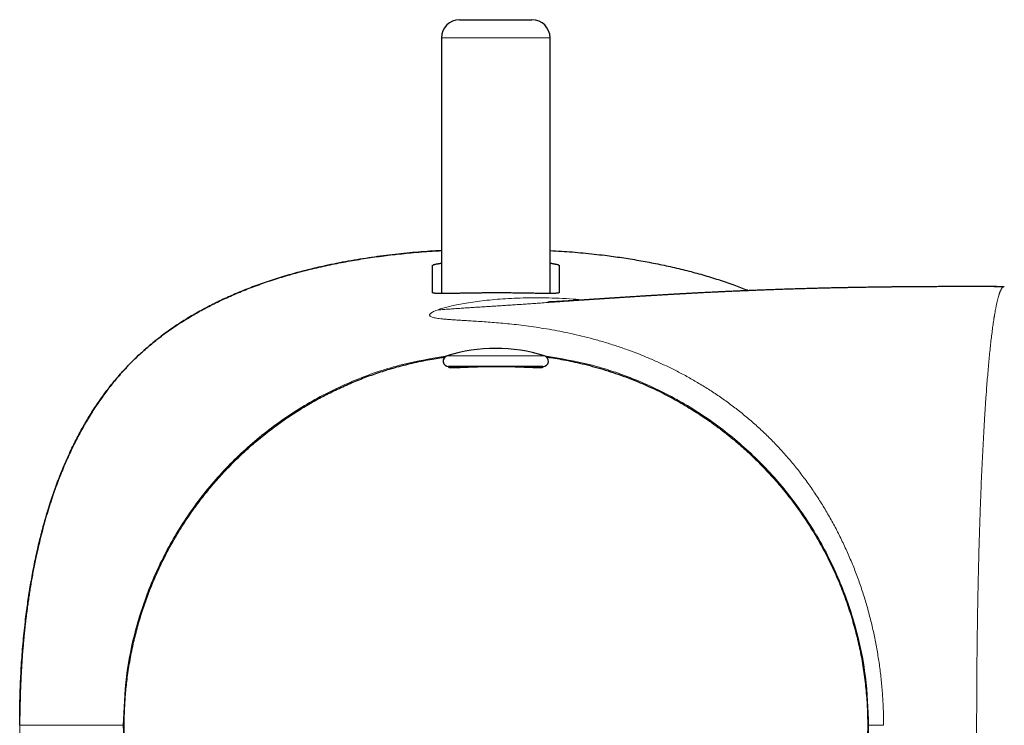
# Model space of a CAD drawing. Header units: millimetres. Extents: x 8 to 709, y 12 to 626.
# Tile 10 of 44: x 315 to 370, y 295 to 334. Entities that reach past the tile are written whole.
import ezdxf

# ---------------------------------------------------------------- set-up
doc = ezdxf.new("R2010")
doc.units = ezdxf.units.MM

msp = doc.modelspace()

# ---------------------------------------------------------------- linework, layer by layer
at = {"color": 7, "linetype": 'Continuous', "lineweight": 30}
for p, q in [((339.43, 333.946), (343.43, 333.946)), ((338.43, 332.946), (338.43, 318.809)), ((344.43, 318.811), (344.43, 332.946)), ((337.93, 318.86), (337.93, 320.361)), ((344.93, 320.363), (344.93, 318.863)), ((368.981, 319.195), (369.534, 319.195)), ((344.038, 314.777), (338.823, 314.777)), ((315.115, 294.95), (315.115, 294.95))]:
    msp.add_line(p, q, dxfattribs=at)
at = {"color": 8, "linetype": 'Continuous', "lineweight": 0}
for p, q in [((344.43, 332.946), (338.43, 332.946)), ((368.979, 319.195), (368.981, 319.195)), ((369.536, 319.195), (369.534, 319.195)), ((344.128, 315.363), (338.733, 315.363)), ((315.115, 294.95), (320.838, 294.948)), ((362.037, 294.95), (362.862, 294.944))]:
    msp.add_line(p, q, dxfattribs=at)
at = {"color": 7, "linetype": 'Continuous', "lineweight": 30}
for centre, radius, start, end in [((339.43, 332.946), 1, 90, 180), ((343.43, 332.946), 1, 0, 90), ((341.43, 306.777), 9, 72.5584, 107.4416), ((338.823, 315.077), 0.3, 107.4416, 270), ((344.038, 315.077), 0.3, 270, 72.5584), ((338.97, 314.477), 0.3, 49.2694, 90), ((343.891, 314.477), 0.3, 90, 130.4955)]:
    msp.add_arc(centre, radius, start, end, dxfattribs=at)
for points, knots in [([(315.115, 294.95), (315.118, 295.351), (315.122, 296.153), (315.162, 297.356), (315.229, 298.557), (315.327, 299.757), (315.448, 300.869), (315.586, 301.893), (315.735, 302.828), (315.907, 303.76), (316.105, 304.687), (316.325, 305.592), (316.568, 306.475), (316.833, 307.334), (317.127, 308.184), (317.452, 309.024), (317.808, 309.851), (318.18, 310.625), (318.564, 311.346), (318.953, 312.015), (319.371, 312.667), (319.818, 313.301), (320.294, 313.913), (320.801, 314.501), (321.336, 315.063), (321.899, 315.598), (322.488, 316.105), (323.1, 316.581), (323.734, 317.027), (324.388, 317.443), (325.057, 317.832), (325.778, 318.214), (326.553, 318.585), (327.38, 318.942), (328.22, 319.266), (329.07, 319.56), (329.93, 319.824), (330.831, 320.071), (331.774, 320.298), (332.758, 320.504), (333.747, 320.683), (334.74, 320.835), (335.735, 320.963), (336.793, 321.072), (337.692, 321.147), (338.258, 321.176), (338.43, 321.185)], [0, 0, 0, 0, 0.029971, 0.059954, 0.089945, 0.119945, 0.149959, 0.173551, 0.197148, 0.220751, 0.244367, 0.268, 0.290391, 0.312792, 0.335207, 0.357637, 0.38008, 0.402539, 0.421811, 0.441102, 0.460403, 0.47971, 0.499025, 0.518357, 0.537702, 0.557052, 0.576395, 0.595721, 0.615029, 0.634325, 0.653608, 0.672876, 0.695343, 0.717794, 0.740224, 0.762632, 0.785029, 0.807418, 0.832486, 0.857539, 0.882572, 0.907592, 0.932605, 0.957613, 0.98708, 1, 1, 1, 1]), ([(338.43, 321.186), (338.218, 321.173), (337.792, 321.147), (337.153, 321.098), (336.511, 321.04), (335.864, 320.973), (335.215, 320.894), (334.567, 320.806), (333.921, 320.706), (333.276, 320.596), (332.633, 320.474), (332.048, 320.353), (331.519, 320.233), (331.047, 320.119), (330.576, 319.998), (330.108, 319.869), (329.642, 319.733), (329.187, 319.591), (328.743, 319.444), (328.311, 319.292), (327.882, 319.133), (327.455, 318.965), (327.045, 318.795), (326.651, 318.622), (326.272, 318.448), (325.897, 318.266), (325.525, 318.077), (325.158, 317.881), (324.794, 317.677), (324.445, 317.471), (324.11, 317.264), (323.79, 317.056), (323.474, 316.841), (323.162, 316.618), (322.857, 316.389), (322.547, 316.144), (322.235, 315.885), (321.921, 315.609), (321.615, 315.325), (321.316, 315.033), (321.025, 314.734), (320.742, 314.426), (320.476, 314.12), (320.225, 313.816), (319.988, 313.516), (319.759, 313.21), (319.537, 312.898), (319.322, 312.582), (319.108, 312.252), (318.895, 311.907), (318.684, 311.547), (318.48, 311.183), (318.285, 310.815), (318.097, 310.443), (317.916, 310.067), (317.737, 309.676), (317.56, 309.268), (317.386, 308.844), (317.221, 308.417), (317.063, 307.987), (316.903, 307.527), (316.744, 307.037), (316.585, 306.516), (316.437, 305.993), (316.298, 305.467), (316.169, 304.938), (316.061, 304.466), (315.972, 304.049), (315.9, 303.692), (315.832, 303.338), (315.769, 302.99), (315.711, 302.65), (315.656, 302.316), (315.605, 301.98), (315.556, 301.64), (315.52, 301.374), (315.495, 301.186), (315.481, 301.072), (315.465, 300.95), (315.45, 300.821), (315.432, 300.671), (315.412, 300.499), (315.391, 300.303), (315.369, 300.095), (315.347, 299.875), (315.325, 299.643), (315.303, 299.399), (315.281, 299.144), (315.26, 298.876), (315.24, 298.597), (315.22, 298.306), (315.202, 298.002), (315.185, 297.687), (315.169, 297.36), (315.156, 297.031), (315.144, 296.701), (315.135, 296.37), (315.128, 296.029), (315.123, 295.72), (315.121, 295.524), (315.12, 295.445)], [0, 0, 0, 0, 0.016124, 0.032299, 0.048473, 0.064975, 0.081477, 0.097977, 0.114478, 0.130979, 0.147483, 0.163992, 0.17625, 0.188508, 0.200766, 0.213023, 0.225279, 0.237534, 0.249088, 0.260644, 0.272201, 0.283762, 0.295326, 0.30584, 0.316354, 0.326869, 0.337383, 0.347898, 0.358415, 0.368932, 0.378575, 0.388219, 0.397864, 0.407511, 0.417161, 0.426815, 0.43735, 0.447887, 0.458426, 0.468966, 0.479505, 0.490042, 0.500575, 0.510226, 0.519873, 0.529519, 0.539166, 0.548813, 0.55846, 0.568984, 0.579508, 0.590029, 0.600546, 0.61106, 0.621572, 0.632082, 0.643643, 0.655204, 0.666764, 0.678324, 0.689882, 0.703611, 0.717339, 0.731068, 0.744796, 0.758524, 0.77225, 0.781493, 0.790732, 0.799846, 0.808764, 0.817487, 0.826014, 0.834345, 0.843265, 0.851949, 0.854685, 0.857597, 0.860692, 0.863972, 0.867434, 0.872117, 0.877098, 0.882377, 0.887955, 0.89383, 0.900003, 0.906475, 0.913244, 0.920312, 0.927677, 0.935341, 0.943302, 0.951562, 0.960119, 0.968224, 0.97658, 0.985186, 0.994041, 1, 1, 1, 1]), ([(344.43, 321.185), (344.641, 321.174), (345.252, 321.143), (346.263, 321.058), (347.375, 320.937), (348.398, 320.798), (349.333, 320.647), (350.265, 320.474), (351.192, 320.276), (352.097, 320.056), (352.979, 319.814), (353.838, 319.547), (354.648, 319.269), (355.166, 319.065), (355.404, 318.97)], [0, 0, 0, 0, 0.056257, 0.163321, 0.270435, 0.354632, 0.438855, 0.523101, 0.607371, 0.691676, 0.771568, 0.851537, 0.931558, 1, 1, 1, 1]), ([(337.93, 320.361), (337.931, 320.364), (337.933, 320.37), (337.947, 320.381), (337.971, 320.393), (338.007, 320.406), (338.055, 320.42), (338.118, 320.435), (338.171, 320.446), (338.204, 320.453), (338.212, 320.454), (338.22, 320.456), (338.23, 320.458), (338.24, 320.46), (338.251, 320.462), (338.272, 320.465), (338.303, 320.471), (338.347, 320.478), (338.39, 320.485), (338.419, 320.49), (338.43, 320.491)], [0, 0, 0, 0, 0.091329, 0.18674, 0.286235, 0.389814, 0.497478, 0.609229, 0.725066, 0.734953, 0.745721, 0.75737, 0.769901, 0.783313, 0.797606, 0.812781, 0.859053, 0.91199, 0.964887, 1, 1, 1, 1]), ([(344.43, 320.493), (344.444, 320.491), (344.478, 320.486), (344.525, 320.478), (344.571, 320.471), (344.609, 320.464), (344.639, 320.458), (344.66, 320.454), (344.676, 320.451), (344.689, 320.448), (344.701, 320.446), (344.713, 320.443), (344.725, 320.441), (344.736, 320.438), (344.747, 320.436), (344.775, 320.43), (344.814, 320.42), (344.856, 320.407), (344.889, 320.395), (344.913, 320.384), (344.928, 320.373), (344.93, 320.366), (344.93, 320.363)], [0, 0, 0, 0, 0.041954, 0.103534, 0.157386, 0.203512, 0.241909, 0.272578, 0.290817, 0.308954, 0.326989, 0.344923, 0.362754, 0.380483, 0.398111, 0.415637, 0.523451, 0.616316, 0.705974, 0.808525, 0.906533, 1, 1, 1, 1]), ([(368.981, 319.195), (368.968, 319.195), (368.943, 319.195), (368.895, 319.195), (368.841, 319.195), (368.782, 319.195), (368.718, 319.195), (368.651, 319.195), (368.582, 319.195), (368.512, 319.195), (368.441, 319.195), (368.369, 319.195), (368.253, 319.195), (368.091, 319.195), (367.888, 319.195), (367.685, 319.194), (367.48, 319.194), (367.266, 319.194), (367.042, 319.193), (366.809, 319.193), (366.567, 319.192), (366.315, 319.192), (366.088, 319.191), (365.891, 319.19), (365.73, 319.189), (365.574, 319.189), (365.424, 319.188), (365.267, 319.187), (365.106, 319.186), (364.941, 319.185), (364.785, 319.184), (364.639, 319.183), (364.524, 319.182), (364.438, 319.182), (364.38, 319.181), (364.329, 319.181), (364.284, 319.18), (364.245, 319.18), (364.213, 319.18), (364.185, 319.18), (364.153, 319.179), (364.112, 319.179), (364.059, 319.178), (363.997, 319.178), (363.925, 319.177), (363.844, 319.176), (363.756, 319.176), (363.662, 319.175), (363.566, 319.174), (363.47, 319.173), (363.374, 319.172), (363.199, 319.17), (362.947, 319.167), (362.622, 319.163), (362.308, 319.159), (362.04, 319.155), (361.816, 319.151), (361.627, 319.148), (361.434, 319.145), (361.232, 319.141), (361.013, 319.137), (360.777, 319.133), (360.522, 319.128), (360.258, 319.122), (359.984, 319.116), (359.701, 319.109), (359.407, 319.102), (359.105, 319.094), (358.78, 319.086), (358.434, 319.076), (358.064, 319.065), (357.684, 319.053), (357.293, 319.041), (356.892, 319.027), (356.529, 319.014), (356.211, 319.002), (355.942, 318.992), (355.683, 318.981), (355.433, 318.971), (355.191, 318.961), (354.958, 318.951), (354.722, 318.941), (354.484, 318.931), (354.245, 318.92), (354.017, 318.909), (353.8, 318.899), (353.595, 318.889), (353.403, 318.88), (353.226, 318.871), (353.061, 318.863), (352.907, 318.855), (352.761, 318.847), (352.633, 318.841), (352.52, 318.835), (352.42, 318.829), (352.323, 318.824), (352.224, 318.819), (352.139, 318.814), (352.067, 318.81), (352.01, 318.807), (351.952, 318.804), (351.895, 318.801), (351.842, 318.798), (351.797, 318.796), (351.76, 318.794), (351.725, 318.792), (351.684, 318.789), (351.633, 318.786), (351.57, 318.783), (351.503, 318.779), (351.433, 318.775), (351.362, 318.771), (351.286, 318.767), (351.21, 318.763), (351.087, 318.756), (350.92, 318.746), (350.713, 318.734), (350.544, 318.724), (350.41, 318.716), (350.312, 318.71), (350.22, 318.704), (350.138, 318.699), (350.066, 318.695), (350.002, 318.691), (349.949, 318.688), (349.903, 318.685), (349.859, 318.682), (349.809, 318.679), (349.752, 318.676), (349.688, 318.672), (349.617, 318.667), (349.541, 318.663), (349.46, 318.658), (349.364, 318.652), (349.251, 318.644), (349.149, 318.638), (349.071, 318.633), (349.022, 318.63), (348.979, 318.627), (348.945, 318.625), (348.919, 318.623), (348.901, 318.622), (348.883, 318.621), (348.863, 318.62), (348.838, 318.618), (348.807, 318.616), (348.772, 318.614), (348.712, 318.61), (348.631, 318.605), (348.531, 318.599), (348.435, 318.592), (348.352, 318.587), (348.282, 318.582), (348.226, 318.579), (348.179, 318.576), (348.14, 318.573), (348.108, 318.571), (348.079, 318.569), (348.063, 318.568), (348.055, 318.568)], [0, 0, 0, 0, 0.002999, 0.005849, 0.00866, 0.01155, 0.014546, 0.017756, 0.021025, 0.024334, 0.027682, 0.031069, 0.034496, 0.044122, 0.054045, 0.06327, 0.072944, 0.083065, 0.093634, 0.104648, 0.116108, 0.128011, 0.140356, 0.148253, 0.155902, 0.16327, 0.170358, 0.177166, 0.185427, 0.193235, 0.200591, 0.207496, 0.21395, 0.216944, 0.219679, 0.222108, 0.224234, 0.226055, 0.227572, 0.22879, 0.230047, 0.23211, 0.234615, 0.237561, 0.240948, 0.244776, 0.249044, 0.25347, 0.258064, 0.262619, 0.267135, 0.271612, 0.287474, 0.302827, 0.317671, 0.332008, 0.340762, 0.349533, 0.358691, 0.36824, 0.378178, 0.389724, 0.401747, 0.414242, 0.427204, 0.440628, 0.454507, 0.468836, 0.483606, 0.500583, 0.51809, 0.536112, 0.554638, 0.573653, 0.59314, 0.606286, 0.61901, 0.631312, 0.643195, 0.654664, 0.665722, 0.676373, 0.68829, 0.699666, 0.710506, 0.720818, 0.730607, 0.739879, 0.748154, 0.75598, 0.763363, 0.770306, 0.776814, 0.781769, 0.78645, 0.791093, 0.795814, 0.800614, 0.803341, 0.806092, 0.808868, 0.811667, 0.814329, 0.816491, 0.818145, 0.819587, 0.821555, 0.824047, 0.827062, 0.830596, 0.833734, 0.837189, 0.840908, 0.844611, 0.848256, 0.85876, 0.868755, 0.878251, 0.883295, 0.888158, 0.8926, 0.896576, 0.900089, 0.903143, 0.905834, 0.907852, 0.909903, 0.912313, 0.915101, 0.918265, 0.921736, 0.925525, 0.929483, 0.933594, 0.939715, 0.946139, 0.948745, 0.951265, 0.953387, 0.955099, 0.956282, 0.95714, 0.957881, 0.958862, 0.960091, 0.961567, 0.963288, 0.965253, 0.970276, 0.975164, 0.979853, 0.984344, 0.987228, 0.989994, 0.992603, 0.994486, 0.99633, 0.99816, 1, 1, 1, 1]), ([(369.103, 319.195), (369.097, 319.195), (369.071, 319.195), (369.029, 319.195), (368.997, 319.195), (368.981, 319.195)], [0, 0, 0, 0, 0.149447, 0.585886, 1, 1, 1, 1]), ([(344.93, 318.863), (344.929, 318.859), (344.927, 318.852), (344.906, 318.842), (344.872, 318.834), (344.824, 318.827), (344.761, 318.821), (344.683, 318.816), (344.591, 318.813), (344.484, 318.811), (344.362, 318.81), (344.225, 318.81), (344.074, 318.812), (343.919, 318.815), (343.765, 318.818), (343.615, 318.821), (343.458, 318.823), (343.295, 318.826), (343.126, 318.829), (342.951, 318.831), (342.767, 318.834), (342.576, 318.837), (342.379, 318.839), (342.183, 318.84), (341.99, 318.842), (341.801, 318.843), (341.615, 318.843), (341.456, 318.843), (341.324, 318.843), (341.218, 318.843), (341.114, 318.843), (341.011, 318.842), (340.911, 318.842), (340.813, 318.841), (340.718, 318.84), (340.592, 318.839), (340.438, 318.838), (340.261, 318.835), (340.107, 318.833), (339.974, 318.83), (339.859, 318.828), (339.745, 318.826), (339.634, 318.824), (339.525, 318.822), (339.399, 318.82), (339.257, 318.817), (339.102, 318.815), (338.97, 318.813), (338.857, 318.811), (338.764, 318.81), (338.676, 318.809), (338.596, 318.809), (338.521, 318.809), (338.439, 318.809), (338.354, 318.809), (338.27, 318.811), (338.205, 318.813), (338.156, 318.815), (338.118, 318.817), (338.084, 318.82), (338.053, 318.823), (338.026, 318.826), (338.002, 318.829), (337.976, 318.834), (337.952, 318.841), (337.934, 318.85), (337.932, 318.857), (337.93, 318.86)], [0, 0, 0, 0, 0.019579, 0.039382, 0.059409, 0.079662, 0.100141, 0.120847, 0.14178, 0.162941, 0.184331, 0.20595, 0.227799, 0.249879, 0.267737, 0.285594, 0.303452, 0.321309, 0.339166, 0.357024, 0.374881, 0.394101, 0.412866, 0.431177, 0.449034, 0.466436, 0.483384, 0.499878, 0.509705, 0.519378, 0.528887, 0.538233, 0.547415, 0.556434, 0.565289, 0.57398, 0.591659, 0.608619, 0.624862, 0.636516, 0.648176, 0.659836, 0.671496, 0.683156, 0.694815, 0.713136, 0.731456, 0.749776, 0.762905, 0.77573, 0.788253, 0.800474, 0.812391, 0.824007, 0.841647, 0.858541, 0.874689, 0.88486, 0.895005, 0.905124, 0.915218, 0.925287, 0.935331, 0.945349, 0.96365, 0.981866, 1, 1, 1, 1]), ([(348.055, 318.568), (348.039, 318.567), (348.009, 318.565), (347.958, 318.561), (347.903, 318.558), (347.844, 318.554), (347.783, 318.55), (347.723, 318.546), (347.665, 318.542), (347.61, 318.539), (347.56, 318.535), (347.514, 318.532), (347.473, 318.53), (347.437, 318.527), (347.402, 318.525), (347.363, 318.522), (347.315, 318.519), (347.262, 318.516), (347.214, 318.512), (347.171, 318.51), (347.137, 318.507), (347.1, 318.505), (347.063, 318.503), (347.026, 318.5), (346.993, 318.498), (346.965, 318.496), (346.944, 318.495), (346.926, 318.494), (346.908, 318.492), (346.887, 318.491), (346.864, 318.49), (346.838, 318.488), (346.787, 318.484), (346.71, 318.479), (346.629, 318.474), (346.571, 318.47), (346.539, 318.468), (346.514, 318.467), (346.493, 318.465), (346.467, 318.464), (346.435, 318.461), (346.396, 318.459), (346.356, 318.456), (346.315, 318.454), (346.274, 318.451), (346.232, 318.448), (346.192, 318.446), (346.158, 318.444), (346.115, 318.441), (346.061, 318.437), (345.997, 318.433), (345.932, 318.429), (345.865, 318.425), (345.797, 318.421), (345.74, 318.417), (345.697, 318.414), (345.666, 318.412), (345.639, 318.411), (345.612, 318.409), (345.583, 318.407), (345.549, 318.405), (345.512, 318.403), (345.472, 318.4), (345.433, 318.398), (345.397, 318.396), (345.364, 318.394), (345.324, 318.391), (345.273, 318.388), (345.218, 318.385), (345.164, 318.382), (345.109, 318.379), (345.062, 318.376), (345.023, 318.374), (344.991, 318.372), (344.959, 318.37), (344.929, 318.368), (344.897, 318.367), (344.862, 318.365), (344.826, 318.363), (344.79, 318.361), (344.764, 318.36), (344.746, 318.359), (344.735, 318.358), (344.722, 318.357), (344.709, 318.357), (344.698, 318.356), (344.689, 318.356), (344.681, 318.355), (344.673, 318.355), (344.662, 318.354), (344.65, 318.354), (344.639, 318.353), (344.63, 318.353), (344.622, 318.352), (344.613, 318.352), (344.602, 318.351), (344.59, 318.351), (344.577, 318.35), (344.566, 318.349), (344.557, 318.349), (344.548, 318.349), (344.538, 318.348), (344.528, 318.348), (344.52, 318.347), (344.513, 318.347), (344.507, 318.347), (344.502, 318.346), (344.495, 318.346), (344.488, 318.346), (344.48, 318.345), (344.471, 318.345), (344.463, 318.345), (344.454, 318.344), (344.445, 318.344), (344.435, 318.343), (344.427, 318.343), (344.42, 318.343), (344.415, 318.343), (344.409, 318.342), (344.403, 318.342), (344.397, 318.342), (344.392, 318.342), (344.388, 318.341), (344.384, 318.341), (344.38, 318.341), (344.376, 318.341), (344.371, 318.341), (344.366, 318.341), (344.362, 318.34), (344.358, 318.34), (344.355, 318.34), (344.353, 318.34), (344.351, 318.34), (344.349, 318.34), (344.346, 318.34), (344.343, 318.34), (344.338, 318.339), (344.334, 318.339), (344.33, 318.339), (344.327, 318.339), (344.324, 318.339), (344.322, 318.339), (344.32, 318.339), (344.317, 318.339), (344.315, 318.339), (344.313, 318.339), (344.31, 318.339), (344.308, 318.338), (344.306, 318.338), (344.304, 318.338), (344.303, 318.338), (344.302, 318.338), (344.302, 318.338), (344.302, 318.338)], [0, 0, 0, 0, 0.010026, 0.019889, 0.029867, 0.039924, 0.050164, 0.060183, 0.069775, 0.078946, 0.087209, 0.095035, 0.101925, 0.10778, 0.112797, 0.119838, 0.128109, 0.137611, 0.148172, 0.154079, 0.160241, 0.166657, 0.173326, 0.180229, 0.186433, 0.191212, 0.194878, 0.197735, 0.200973, 0.204712, 0.20895, 0.213686, 0.218912, 0.236653, 0.255777, 0.263212, 0.269058, 0.273288, 0.276988, 0.28124, 0.287639, 0.294974, 0.303213, 0.310539, 0.318446, 0.326899, 0.334723, 0.34132, 0.347009, 0.359869, 0.372755, 0.385334, 0.399165, 0.413924, 0.427572, 0.434758, 0.441259, 0.446987, 0.452299, 0.458703, 0.466292, 0.474392, 0.483702, 0.492886, 0.501243, 0.508686, 0.516105, 0.530237, 0.544379, 0.557164, 0.571635, 0.586412, 0.594795, 0.60506, 0.612841, 0.621402, 0.631712, 0.641014, 0.654123, 0.665486, 0.676312, 0.680156, 0.684273, 0.688824, 0.693772, 0.698065, 0.701275, 0.703639, 0.706762, 0.710937, 0.715861, 0.720267, 0.724016, 0.727263, 0.730529, 0.735135, 0.740638, 0.746931, 0.751733, 0.755098, 0.759615, 0.764925, 0.769626, 0.773577, 0.776809, 0.779742, 0.782779, 0.785711, 0.789587, 0.794625, 0.799241, 0.804152, 0.808746, 0.815255, 0.821818, 0.82726, 0.831825, 0.834814, 0.838862, 0.844007, 0.848952, 0.852828, 0.855734, 0.858685, 0.861857, 0.865454, 0.869641, 0.874699, 0.879227, 0.882784, 0.885382, 0.887634, 0.889893, 0.892159, 0.895153, 0.899414, 0.905271, 0.911691, 0.916941, 0.921356, 0.925304, 0.928897, 0.933008, 0.937599, 0.942759, 0.948554, 0.954604, 0.959842, 0.96751, 0.97477, 0.982229, 0.990624, 1, 1, 1, 1]), ([(324.924, 282.746), (324.833, 282.871), (324.644, 283.129), (324.369, 283.53), (324.107, 283.931), (323.864, 284.323), (323.638, 284.705), (323.42, 285.091), (323.21, 285.482), (323.01, 285.878), (322.817, 286.278), (322.634, 286.682), (322.462, 287.083), (322.302, 287.481), (322.152, 287.875), (322.011, 288.272), (321.878, 288.672), (321.753, 289.075), (321.629, 289.504), (321.509, 289.96), (321.393, 290.444), (321.29, 290.93), (321.201, 291.401), (321.126, 291.856), (321.064, 292.295), (321.011, 292.736), (320.967, 293.178), (320.933, 293.62), (320.909, 294.063), (320.894, 294.506), (320.889, 294.943), (320.894, 295.372), (320.907, 295.793), (320.928, 296.214), (320.959, 296.635), (320.998, 297.055), (321.049, 297.499), (321.113, 297.966), (321.192, 298.457), (321.283, 298.946), (321.382, 299.415), (321.488, 299.864), (321.599, 300.293), (321.72, 300.72), (321.849, 301.144), (321.988, 301.566), (322.136, 301.984), (322.292, 302.399), (322.455, 302.804), (322.624, 303.198), (322.798, 303.583), (322.979, 303.963), (323.168, 304.34), (323.365, 304.713), (323.582, 305.104), (323.82, 305.511), (324.081, 305.934), (324.352, 306.35), (324.623, 306.745), (324.893, 307.12), (325.16, 307.474), (325.435, 307.822), (325.717, 308.165), (326.006, 308.501), (326.302, 308.831), (326.606, 309.155), (326.931, 309.487), (327.278, 309.825), (327.649, 310.17), (328.028, 310.505), (328.415, 310.831), (328.807, 311.145), (329.205, 311.448), (329.608, 311.739), (330.017, 312.021), (330.418, 312.283), (330.81, 312.526), (331.192, 312.752), (331.579, 312.969), (331.97, 313.178), (332.366, 313.379), (332.766, 313.571), (333.17, 313.754), (333.571, 313.926), (333.969, 314.086), (334.363, 314.236), (334.76, 314.377), (335.16, 314.511), (335.563, 314.636), (335.992, 314.759), (336.449, 314.88), (336.932, 314.995), (337.418, 315.098), (337.889, 315.187), (338.291, 315.254), (338.531, 315.287), (338.624, 315.3)], [0, 0, 0, 0, 0.010888, 0.022575, 0.034263, 0.044699, 0.055134, 0.06557, 0.076006, 0.086441, 0.096876, 0.107311, 0.117745, 0.127661, 0.137577, 0.147493, 0.157409, 0.167326, 0.177243, 0.18893, 0.200618, 0.212306, 0.223994, 0.23443, 0.244865, 0.255301, 0.265737, 0.276172, 0.286607, 0.297043, 0.307479, 0.317396, 0.327315, 0.337233, 0.347152, 0.357071, 0.36699, 0.378681, 0.39037, 0.402059, 0.413747, 0.424183, 0.434617, 0.445052, 0.455486, 0.46592, 0.476354, 0.486788, 0.497222, 0.507139, 0.517055, 0.526972, 0.536889, 0.546807, 0.556724, 0.568412, 0.5801, 0.591787, 0.603474, 0.613908, 0.624342, 0.634776, 0.64521, 0.655643, 0.666077, 0.67651, 0.686944, 0.698842, 0.710741, 0.722639, 0.734538, 0.746437, 0.758123, 0.76981, 0.781497, 0.793183, 0.803618, 0.814053, 0.824488, 0.834923, 0.845358, 0.855793, 0.866228, 0.876663, 0.88658, 0.896497, 0.906413, 0.91633, 0.926247, 0.936165, 0.947853, 0.959541, 0.971229, 0.982917, 0.993353, 1, 1, 1, 1]), ([(344.236, 315.302), (344.308, 315.292), (344.546, 315.26), (344.945, 315.194), (345.434, 315.103), (345.951, 314.994), (346.495, 314.864), (347.067, 314.709), (347.633, 314.539), (348.194, 314.352), (348.75, 314.149), (349.273, 313.941), (349.764, 313.73), (350.224, 313.518), (350.678, 313.296), (351.127, 313.062), (351.567, 312.819), (351.999, 312.567), (352.422, 312.306), (352.838, 312.035), (353.274, 311.736), (353.728, 311.407), (354.196, 311.046), (354.654, 310.672), (355.101, 310.285), (355.537, 309.885), (355.941, 309.493), (356.315, 309.11), (356.659, 308.74), (356.994, 308.361), (357.32, 307.974), (357.634, 307.581), (357.937, 307.183), (358.229, 306.781), (358.51, 306.372), (358.784, 305.953), (359.049, 305.524), (359.305, 305.087), (359.55, 304.643), (359.785, 304.193), (360.008, 303.738), (360.219, 303.277), (360.419, 302.812), (360.608, 302.341), (360.784, 301.867), (360.949, 301.389), (361.102, 300.907), (361.242, 300.423), (361.369, 299.94), (361.485, 299.457), (361.588, 298.971), (361.681, 298.479), (361.761, 297.982), (361.831, 297.479), (361.887, 296.975), (361.931, 296.47), (361.963, 295.964), (361.982, 295.457), (361.988, 294.951), (361.982, 294.444), (361.963, 293.939), (361.931, 293.434), (361.887, 292.929), (361.831, 292.429), (361.763, 291.934), (361.683, 291.443), (361.592, 290.955), (361.488, 290.465), (361.372, 289.975), (361.243, 289.485), (361.102, 288.998), (360.948, 288.515), (360.783, 288.035), (360.606, 287.56), (360.418, 287.09), (360.218, 286.625), (360.007, 286.165), (359.784, 285.711), (359.55, 285.262), (359.307, 284.822), (359.054, 284.39), (358.793, 283.967), (358.522, 283.551), (358.243, 283.143), (358.049, 282.879), (357.953, 282.748)], [0, 0, 0, 0, 0.0051882, 0.0168726, 0.0285568, 0.0402406, 0.0541491, 0.0680573, 0.0819651, 0.0958727, 0.1097803, 0.1236879, 0.1355832, 0.1474789, 0.1593748, 0.1712708, 0.183167, 0.1948505, 0.2065339, 0.2182168, 0.2298992, 0.2438062, 0.2577128, 0.271619, 0.2855251, 0.2994311, 0.3133372, 0.325231, 0.337125, 0.3490193, 0.3609138, 0.3728086, 0.3844911, 0.3961738, 0.4078567, 0.4195398, 0.4314616, 0.4433834, 0.4553052, 0.467227, 0.4791485, 0.49107, 0.5029912, 0.5148865, 0.5267819, 0.5386776, 0.5505735, 0.5624696, 0.5741535, 0.5858375, 0.5975215, 0.6092053, 0.6211275, 0.6330494, 0.6449711, 0.6568926, 0.668814, 0.6807355, 0.6926575, 0.7045542, 0.7164517, 0.7283499, 0.7402487, 0.7521477, 0.7638342, 0.7755202, 0.7872054, 0.7988893, 0.8108105, 0.8227308, 0.8346504, 0.8465695, 0.8584885, 0.8704077, 0.8823274, 0.8942222, 0.9061178, 0.9180143, 0.9299112, 0.9418084, 0.953493, 0.9651772, 0.9768606, 0.9885429, 1, 1, 1, 1]), ([(341.438, 314.766), (341.385, 314.766), (341.278, 314.766), (341.115, 314.764), (340.949, 314.762), (340.78, 314.759), (340.609, 314.755), (340.481, 314.752), (340.395, 314.749), (340.347, 314.747), (340.297, 314.746), (340.244, 314.744), (340.189, 314.742), (340.131, 314.74), (340.068, 314.738), (339.999, 314.735), (339.926, 314.732), (339.854, 314.729), (339.791, 314.727), (339.732, 314.724), (339.679, 314.722), (339.632, 314.72), (339.598, 314.718), (339.572, 314.717), (339.552, 314.716), (339.532, 314.716), (339.512, 314.715), (339.492, 314.714), (339.473, 314.713), (339.427, 314.711), (339.362, 314.709), (339.282, 314.706), (339.209, 314.704), (339.142, 314.702), (339.08, 314.701), (339.033, 314.701), (338.997, 314.701), (338.969, 314.702), (338.943, 314.703), (338.92, 314.704), (338.9, 314.706), (338.882, 314.708), (338.863, 314.711), (338.845, 314.715), (338.833, 314.721), (338.829, 314.728), (338.834, 314.737), (338.849, 314.748), (338.876, 314.76), (338.901, 314.77), (338.921, 314.776), (338.924, 314.777)], [0, 0, 0, 0, 0.0331691, 0.0672279, 0.1023156, 0.138433, 0.1755808, 0.2137596, 0.2237959, 0.2346003, 0.2461727, 0.2585133, 0.2716219, 0.2854986, 0.3001433, 0.3171396, 0.3369626, 0.3557262, 0.3726229, 0.3876528, 0.4039629, 0.4172966, 0.427654, 0.4338783, 0.4400585, 0.4461945, 0.4522864, 0.4583341, 0.4643377, 0.4702972, 0.5022812, 0.5297118, 0.5560791, 0.5860819, 0.6145793, 0.6415719, 0.6589886, 0.6763518, 0.6936617, 0.7109187, 0.7281231, 0.745275, 0.7623749, 0.7935872, 0.8246272, 0.8554967, 0.8881232, 0.9219548, 0.9569935, 0.9932411, 1, 1, 1, 1]), ([(343.944, 314.777), (343.946, 314.776), (343.954, 314.773), (343.967, 314.769), (343.982, 314.763), (343.999, 314.756), (344.016, 314.747), (344.028, 314.738), (344.032, 314.73), (344.027, 314.722), (344.012, 314.715), (343.985, 314.71), (343.947, 314.706), (343.898, 314.704), (343.85, 314.703), (343.808, 314.703), (343.779, 314.703), (343.746, 314.703), (343.711, 314.704), (343.673, 314.705), (343.631, 314.706), (343.573, 314.708), (343.495, 314.711), (343.391, 314.715), (343.312, 314.718), (343.265, 314.72), (343.254, 314.72), (343.242, 314.721), (343.229, 314.721), (343.215, 314.722), (343.2, 314.722), (343.174, 314.724), (343.134, 314.725), (343.08, 314.728), (343.02, 314.73), (342.955, 314.733), (342.888, 314.735), (342.806, 314.738), (342.714, 314.742), (342.613, 314.745), (342.521, 314.748), (342.447, 314.751), (342.389, 314.752), (342.342, 314.753), (342.296, 314.755), (342.25, 314.756), (342.204, 314.757), (342.158, 314.758), (342.086, 314.759), (341.987, 314.761), (341.856, 314.763), (341.719, 314.765), (341.578, 314.766), (341.484, 314.766), (341.438, 314.766)], [0, 0, 0, 0, 0.0053634, 0.0207135, 0.0358716, 0.0508379, 0.081571, 0.1114639, 0.1405179, 0.1754737, 0.2107598, 0.2463788, 0.2823335, 0.3186263, 0.3552597, 0.3697994, 0.3847973, 0.4002536, 0.4161682, 0.4325415, 0.4493735, 0.4666643, 0.4995525, 0.5339831, 0.5699567, 0.5729774, 0.5762485, 0.57977, 0.5835417, 0.5875639, 0.5918363, 0.5963591, 0.6100874, 0.6257087, 0.6412561, 0.6583126, 0.6768782, 0.6932224, 0.7201609, 0.7443782, 0.7658742, 0.7846489, 0.7951798, 0.8056279, 0.8159931, 0.8262755, 0.836475, 0.8465917, 0.8566256, 0.8837895, 0.9103277, 0.9411041, 0.9709946, 1, 1, 1, 1])]:
    msp.add_open_spline(points, degree=3, knots=knots, dxfattribs=at)
at = {"color": 8, "linetype": 'Continuous', "lineweight": 0}
for points, knots in [([(369.534, 319.195), (369.52, 319.193), (369.494, 319.19), (369.456, 319.164), (369.42, 319.127), (369.386, 319.079), (369.354, 319.024), (369.328, 318.971), (369.307, 318.923), (369.292, 318.884), (369.277, 318.845), (369.263, 318.806), (369.25, 318.766), (369.234, 318.72), (369.217, 318.663), (369.191, 318.573), (369.16, 318.452), (369.122, 318.294), (369.086, 318.126), (369.053, 317.956), (369.022, 317.786), (369.001, 317.66), (368.987, 317.577), (368.981, 317.539), (368.974, 317.5), (368.968, 317.461), (368.962, 317.422), (368.956, 317.383), (368.936, 317.251), (368.902, 317.018), (368.856, 316.666), (368.81, 316.296), (368.767, 315.908), (368.725, 315.503), (368.684, 315.084), (368.644, 314.648), (368.606, 314.196), (368.569, 313.729), (368.537, 313.304), (368.51, 312.928), (368.493, 312.684), (368.482, 312.518), (368.477, 312.432), (368.471, 312.347), (368.466, 312.261), (368.46, 312.175), (368.443, 311.901), (368.414, 311.429), (368.376, 310.745), (368.339, 310.045), (368.305, 309.328), (368.272, 308.598), (368.246, 307.956), (368.224, 307.41), (368.208, 306.963), (368.192, 306.514), (368.177, 306.061), (368.163, 305.606), (368.149, 305.148), (368.136, 304.689), (368.12, 304.104), (368.102, 303.391), (368.084, 302.544), (368.067, 301.689), (368.052, 300.827), (368.04, 299.959), (368.029, 299.103), (368.021, 298.26), (368.015, 297.432), (368.01, 296.603), (368.007, 295.774), (368.007, 295.221), (368.007, 294.945)], [0, 0, 0, 0, 0.016919, 0.032939, 0.048059, 0.06228, 0.075602, 0.088024, 0.094924, 0.101511, 0.107785, 0.113748, 0.119398, 0.124736, 0.133043, 0.141423, 0.157877, 0.173922, 0.189561, 0.204791, 0.217857, 0.230607, 0.233426, 0.236229, 0.239017, 0.241788, 0.244543, 0.247282, 0.250006, 0.271815, 0.293309, 0.314489, 0.335354, 0.355904, 0.37614, 0.396061, 0.416186, 0.43598, 0.455442, 0.468106, 0.480625, 0.48388, 0.487125, 0.490361, 0.493586, 0.496802, 0.500007, 0.524272, 0.548346, 0.572226, 0.595915, 0.619412, 0.642716, 0.65636, 0.669937, 0.683448, 0.696892, 0.710269, 0.72358, 0.736824, 0.750002, 0.773616, 0.797172, 0.82067, 0.84411, 0.867492, 0.890816, 0.912755, 0.934643, 0.956479, 0.978265, 1, 1, 1, 1]), ([(338.184, 317.894), (338.261, 317.921), (338.415, 317.976), (338.716, 318.06), (339.063, 318.144), (339.462, 318.226), (339.908, 318.303), (340.4, 318.375), (340.935, 318.438), (341.511, 318.492), (342.126, 318.534), (342.777, 318.563), (343.462, 318.577), (344.178, 318.574), (344.925, 318.551), (345.634, 318.513), (346.103, 318.471), (346.305, 318.453)], [0, 0, 0, 0, 0.067778, 0.135529, 0.203279, 0.271039, 0.338811, 0.406589, 0.474357, 0.542112, 0.60987, 0.677637, 0.745411, 0.813185, 0.880952, 0.948721, 1, 1, 1, 1]), ([(338.184, 317.894), (338.28, 317.903), (338.473, 317.92), (338.765, 317.944), (339.061, 317.966), (339.363, 317.987), (339.65, 318.006), (339.921, 318.024), (340.177, 318.04), (340.44, 318.057), (340.711, 318.074), (340.99, 318.092), (341.278, 318.11), (341.574, 318.129), (341.881, 318.149), (342.197, 318.17), (342.521, 318.191), (342.853, 318.213), (343.194, 318.237), (343.546, 318.261), (343.911, 318.286), (344.288, 318.312), (344.68, 318.339), (345.082, 318.367), (345.497, 318.395), (345.92, 318.424), (346.351, 318.454), (346.791, 318.484), (347.242, 318.514), (347.666, 318.542), (347.94, 318.56), (348.059, 318.568)], [0, 0, 0, 0, 0.029437, 0.059091, 0.089164, 0.119841, 0.151292, 0.176648, 0.202648, 0.229356, 0.256831, 0.285126, 0.314291, 0.344372, 0.375409, 0.407436, 0.440487, 0.47397, 0.508489, 0.544063, 0.580707, 0.61913, 0.658683, 0.699373, 0.741202, 0.784171, 0.827478, 0.871874, 0.917351, 0.963898, 1, 1, 1, 1]), ([(362.863, 294.944), (362.86, 295.209), (362.855, 295.738), (362.815, 296.531), (362.75, 297.322), (362.659, 298.11), (362.543, 298.889), (362.402, 299.659), (362.237, 300.419), (362.047, 301.171), (361.831, 301.921), (361.59, 302.666), (361.321, 303.406), (361.028, 304.134), (360.71, 304.85), (360.371, 305.549), (360.01, 306.229), (359.63, 306.89), (359.228, 307.534), (358.802, 308.165), (358.352, 308.78), (357.88, 309.378), (357.387, 309.955), (356.876, 310.508), (356.352, 311.034), (355.815, 311.532), (355.268, 312.004), (354.71, 312.451), (354.138, 312.877), (353.554, 313.282), (352.959, 313.664), (352.36, 314.022), (351.757, 314.356), (351.156, 314.665), (350.558, 314.95), (349.964, 315.212), (349.372, 315.454), (348.757, 315.686), (348.122, 315.906), (347.467, 316.112), (346.823, 316.295), (346.189, 316.458), (345.568, 316.602), (344.961, 316.727), (344.37, 316.836), (343.796, 316.929), (343.24, 317.009), (342.704, 317.076), (342.189, 317.133), (341.696, 317.18), (341.227, 317.219), (340.782, 317.252), (340.363, 317.279), (339.985, 317.302), (339.646, 317.322), (339.343, 317.34), (339.065, 317.357), (338.812, 317.375), (338.586, 317.394), (338.387, 317.414), (338.216, 317.436), (338.072, 317.46), (337.954, 317.488), (337.865, 317.52), (337.803, 317.556), (337.771, 317.595), (337.768, 317.637), (337.794, 317.683), (337.849, 317.732), (337.932, 317.784), (338.041, 317.838), (338.136, 317.875), (338.184, 317.894)], [0, 0, 0, 0, 0.014002, 0.028001, 0.042, 0.055999, 0.069999, 0.083748, 0.097497, 0.111245, 0.124992, 0.138989, 0.152988, 0.166989, 0.180991, 0.194992, 0.208743, 0.222492, 0.23624, 0.249988, 0.263989, 0.277995, 0.291997, 0.305996, 0.319993, 0.333742, 0.347491, 0.361239, 0.37499, 0.388995, 0.403, 0.416999, 0.430995, 0.444991, 0.458739, 0.47249, 0.486242, 0.499996, 0.515623, 0.531247, 0.54687, 0.562495, 0.57812, 0.593746, 0.609372, 0.624997, 0.640621, 0.656245, 0.67187, 0.687495, 0.703119, 0.718742, 0.734364, 0.749987, 0.763989, 0.777992, 0.791996, 0.805998, 0.819998, 0.833745, 0.847492, 0.861239, 0.874989, 0.888992, 0.902993, 0.916993, 0.930994, 0.944996, 0.958746, 0.972495, 0.986245, 1, 1, 1, 1]), ([(338.741, 315.367), (337.857, 315.216), (336.087, 314.915), (333.533, 314.027), (331.109, 312.837), (328.863, 311.334), (326.832, 309.553), (325.05, 307.522), (323.549, 305.276), (322.349, 302.854), (321.489, 300.294), (320.941, 297.644), (320.873, 295.847), (320.838, 294.948)], [0, 0, 0, 0, 0.090642, 0.18158, 0.272515, 0.363451, 0.454385, 0.545314, 0.636249, 0.727187, 0.818136, 0.909062, 1, 1, 1, 1]), ([(362.036, 294.946), (362.002, 295.845), (361.934, 297.642), (361.386, 300.292), (360.523, 302.851), (359.326, 305.274), (357.825, 307.521), (356.044, 309.552), (354.012, 311.333), (351.766, 312.836), (349.342, 314.026), (346.787, 314.915), (345.014, 315.217), (344.128, 315.369)], [0, 0, 0, 0, 0.090918, 0.181836, 0.272746, 0.363661, 0.454576, 0.545485, 0.636397, 0.727312, 0.818225, 0.909136, 1, 1, 1, 1]), ([(325.18, 272.014), (324.871, 272.186), (324.173, 272.574), (323.143, 273.277), (322.093, 274.11), (321.123, 275.035), (320.236, 276.041), (319.436, 277.116), (318.724, 278.248), (318.025, 279.558), (317.366, 281.049), (316.767, 282.722), (316.248, 284.542), (315.821, 286.504), (315.488, 288.602), (315.266, 290.713), (315.137, 292.83), (315.123, 294.244), (315.115, 294.95)], [0, 0, 0, 0, 0.040148, 0.090912, 0.141693, 0.192501, 0.243338, 0.29413, 0.344819, 0.395463, 0.462913, 0.530239, 0.597497, 0.678131, 0.758675, 0.839159, 0.919609, 1, 1, 1, 1]), ([(320.838, 294.948), (320.84, 294.948), (320.844, 294.948), (320.862, 294.948), (320.877, 294.948), (320.89, 294.948), (320.891, 294.948)], [0, 0, 0, 0, 0.31173, 0.636888, 0.97333, 1, 1, 1, 1]), ([(320.838, 294.946), (320.873, 294.048), (320.941, 292.25), (321.487, 289.599), (322.353, 287.043), (323.487, 284.698), (324.466, 283.313), (324.926, 282.662)], [0, 0, 0, 0, 0.20465, 0.409276, 0.613938, 0.818613, 1, 1, 1, 1]), ([(357.951, 282.666), (358.41, 283.316), (359.388, 284.7), (360.519, 287.044), (361.387, 289.599), (361.933, 292.25), (362.002, 294.047), (362.036, 294.946)], [0, 0, 0, 0, 0.181071, 0.385796, 0.590529, 0.795268, 1, 1, 1, 1]), ([(361.986, 294.946), (361.991, 294.946), (362.004, 294.946), (362.019, 294.946), (362.032, 294.946), (362.035, 294.946), (362.036, 294.946)], [0, 0, 0, 0, 0.173459, 0.428238, 0.719592, 1, 1, 1, 1]), ([(368.007, 294.945), (368.007, 294.748), (368.007, 294.354), (368.009, 293.762), (368.011, 293.17), (368.014, 292.578), (368.018, 291.99), (368.023, 291.406), (368.029, 290.827), (368.036, 290.25), (368.043, 289.674), (368.052, 289.101), (368.061, 288.53), (368.072, 287.962), (368.081, 287.501), (368.088, 287.146), (368.094, 286.895), (368.099, 286.644), (368.105, 286.394), (368.111, 286.145), (368.117, 285.897), (368.126, 285.555), (368.138, 285.12), (368.153, 284.596), (368.169, 284.074), (368.186, 283.555), (368.204, 283.044), (368.222, 282.539), (368.241, 282.042), (368.261, 281.55), (368.282, 281.063), (368.304, 280.582), (368.327, 280.107), (368.35, 279.638), (368.373, 279.195), (368.396, 278.777), (368.413, 278.488), (368.424, 278.307), (368.428, 278.231), (368.433, 278.155), (368.437, 278.079), (368.442, 278.003), (368.447, 277.928), (368.451, 277.852), (368.463, 277.674), (368.481, 277.395), (368.506, 277.02), (368.532, 276.65), (368.559, 276.284), (368.587, 275.926), (368.616, 275.576), (368.645, 275.235), (368.675, 274.9), (368.706, 274.574), (368.738, 274.256), (368.771, 273.947), (368.805, 273.647), (368.838, 273.37), (368.87, 273.114), (368.901, 272.887), (368.922, 272.736), (368.934, 272.654), (368.938, 272.628), (368.942, 272.603), (368.945, 272.578), (368.949, 272.553), (368.96, 272.479), (368.979, 272.358), (369.006, 272.194), (369.034, 272.035), (369.063, 271.881), (369.093, 271.733), (369.123, 271.597), (369.151, 271.473), (369.18, 271.361), (369.201, 271.284), (369.214, 271.238), (369.22, 271.219), (369.225, 271.201), (369.231, 271.182), (369.236, 271.166), (369.24, 271.152), (369.246, 271.134), (369.254, 271.111), (369.266, 271.075), (369.281, 271.035), (369.298, 270.991), (369.316, 270.947), (369.335, 270.905), (369.355, 270.865), (369.376, 270.827), (369.399, 270.792), (369.422, 270.761), (369.447, 270.735), (369.47, 270.717), (369.491, 270.705), (369.504, 270.7), (369.513, 270.698), (369.518, 270.697), (369.522, 270.696), (369.526, 270.696), (369.53, 270.695), (369.534, 270.695), (369.537, 270.695), (369.538, 270.695)], [0, 0, 0, 0, 0.015493, 0.03101, 0.046553, 0.06212, 0.077712, 0.093051, 0.108413, 0.1238, 0.139211, 0.154646, 0.170105, 0.185589, 0.201098, 0.208069, 0.215044, 0.222025, 0.229011, 0.236002, 0.242997, 0.249998, 0.265036, 0.28016, 0.29537, 0.310666, 0.326048, 0.341238, 0.356512, 0.371868, 0.387307, 0.402829, 0.418434, 0.434122, 0.449893, 0.46384, 0.477851, 0.480611, 0.483374, 0.486138, 0.488906, 0.491676, 0.494448, 0.497223, 0.5, 0.514231, 0.528657, 0.543276, 0.55809, 0.573099, 0.588028, 0.603145, 0.618449, 0.63394, 0.649619, 0.665486, 0.681539, 0.697781, 0.712228, 0.726821, 0.739782, 0.741488, 0.743196, 0.744905, 0.746617, 0.74833, 0.749954, 0.761769, 0.773879, 0.786284, 0.798984, 0.81198, 0.82527, 0.83721, 0.849379, 0.861776, 0.864139, 0.866511, 0.868891, 0.871278, 0.873674, 0.875384, 0.876851, 0.881015, 0.885373, 0.892155, 0.899357, 0.906978, 0.915018, 0.923479, 0.932358, 0.941657, 0.95164, 0.962066, 0.972933, 0.980348, 0.987955, 0.98969, 0.991434, 0.993187, 0.994951, 0.996724, 0.998507, 1, 1, 1, 1])]:
    msp.add_open_spline(points, degree=3, knots=knots, dxfattribs=at)

doc.saveas('drawing.dxf')
